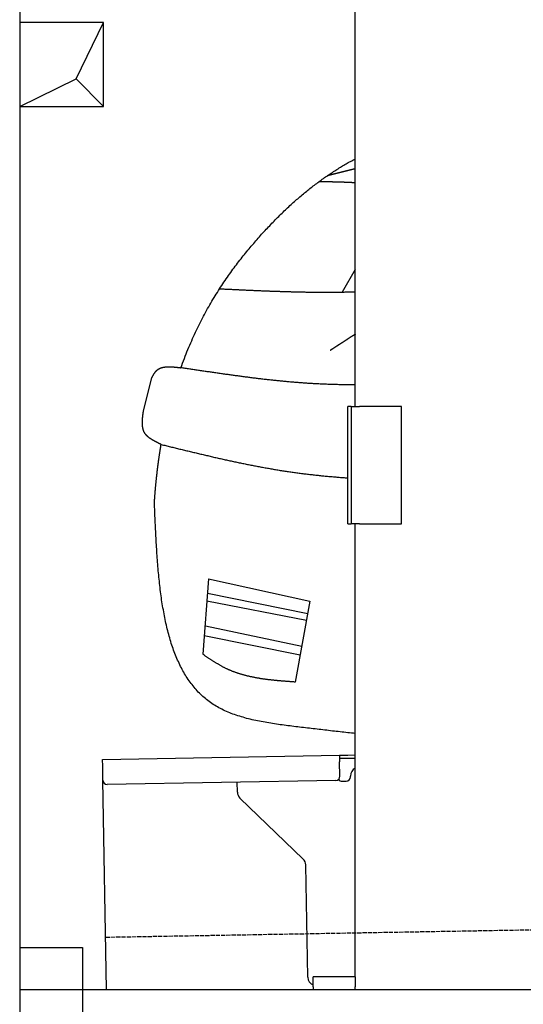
# Model space of a CAD drawing. Extents: x 1073 to 6773, y 6141 to 11616.
# Tile 2 of 50: x 1073 to 1673, y 7995 to 9169. Entities that reach past the tile are written whole.
import ezdxf

# ---------------------------------------------------------------- set-up
doc = ezdxf.new("R2010")
doc.units = 0
doc.linetypes.add('GEN3', pattern=[6.25, 5, -1.25])
doc.layers.get('0').update_dxf_attribs({"linetype": 'CONTINUOUS'})
for name, color, linetype in [('3', 6, 'GEN3'), ('BREAKTHROUGH', 1, 'CONTINUOUS'), ('CAR', 10, 'CONTINUOUS')]:
    doc.layers.add(name, color=color, linetype=linetype)

msp = doc.modelspace()

# ---------------------------------------------------------------- linework, layer by layer
for p, q in [((1072.8, 11115.9), (1072.8, 6315.9)), ((1472.8, 8708), (1472.8, 10183)), ((1467.8, 8708), (1463.8, 8708)), ((1463.8, 8568), (1463.8, 8708)), ((1467.8, 8708), (1477.8, 8708)), ((1467.8, 8708), (1467.8, 8568)), ((1527.8, 8708), (1477.8, 8708)), ((1527.8, 8568), (1527.8, 8708)), ((1463.8, 8568), (1467.8, 8568)), ((1477.8, 8568), (1467.8, 8568)), ((1472.8, 8027.8), (1472.8, 8568)), ((1477.8, 8568), (1527.8, 8568)), ((1171.6, 8287.3), (1454, 8292.2)), ((1454, 8292.2), (1464, 8292.4)), ((1454, 8292.2), (1454.2, 8284.2)), ((1464, 8292.4), (1472.8, 8292.5)), ((1472.8, 8288.5), (1464.1, 8288.4)), ((1171.7, 8279.3), (1171.6, 8287.3)), ((1172, 8262.3), (1171.7, 8279.3)), ((1464.1, 8288.4), (1454.1, 8288.2)), ((1454.5, 8267.2), (1454.2, 8284.2)), ((1467, 8266.4), (1467, 8267.4)), ((1176.4, 8013), (1172, 8262.3)), ((1449.6, 8262.1), (1177.1, 8257.4)), ((1332.3, 8248.2), (1332.1, 8260.1)), ((1457.1, 8261.3), (1462.1, 8261.3)), ((1410.8, 8168.4), (1335.3, 8241.2)), ((1416.1, 8027.5), (1413.8, 8161.3)), ((1072.8, 8063), (1147.8, 8063)), ((1147.8, 8063), (1147.8, 7858)), ((1472.8, 8028), (1422.8, 8028)), ((1422.8, 8016), (1422.8, 8028)), ((1472.8, 8027.8), (1472.8, 8016)), ((1072.8, 8013), (1812.8, 8013)), ((1422.8, 8016), (1422.8, 8013)), ((1472.8, 8013), (1472.8, 8016))]:
    msp.add_line(p, q)
for centre, radius, start, end in [((1449.5, 8267.1), 5, 271, 1), ((1462, 8266.3), 5, 271, 1), ((1477, 8267.6), 10, 114.7874, 181), ((1177, 8262.4), 5, 181, 271), ((1457, 8266.3), 5, 214.2367, 271), ((1342.3, 8248.4), 10, 181, 226), ((1403.8, 8161.2), 10, 1, 46), ((1426.1, 8027.7), 10, 181, 250.2934)]:
    msp.add_arc(centre, radius, start, end)
at = {"layer": '3'}
msp.add_line((1175.3, 8075.3), (6230.4, 8163.5), dxfattribs=at)
at = {"layer": 'BREAKTHROUGH'}
for p, q in [((1140.1, 9098.9), (1172.8, 9165.9)), ((1072.8, 9065.9), (1140.1, 9098.9)), ((1139.9, 9098.7), (1172.8, 9065.9))]:
    msp.add_line(p, q, dxfattribs=at)
msp.add_lwpolyline([(1172.8, 9165.9), (1072.8, 9165.9), (1072.8, 9065.9), (1172.8, 9065.9)], close=True, dxfattribs=at)
at = {"layer": 'CAR'}
for p, q in [((1472.8, 8871.2), (1457, 8844.5)), ((1220.3, 8702.5), (1230.4, 8742.4)), ((1298, 8502.7), (1291.1, 8412.6)), ((1298, 8502.7), (1418.8, 8475.9)), ((1296, 8476.4), (1414.7, 8453.2)), ((1296.7, 8485.3), (1416.1, 8461.2)), ((1418.8, 8475.9), (1401.2, 8379.5)), ((1294.4, 8446.3), (1409.1, 8422.4)), ((1292.8, 8435.1), (1407.2, 8412))]:
    msp.add_line(p, q, dxfattribs=at)
for points in [[(1265, 8754.2, 0), (1266, 8757, 0), (1267, 8759.8, 0), (1268, 8762.6, 0), (1269.1, 8765.3, 0), (1270.1, 8768, 0), (1271.2, 8770.7, 0), (1272.2, 8773.4, 0), (1273.3, 8776, 0), (1274.4, 8778.7, 0), (1275.5, 8781.3, 0), (1276.6, 8783.9, 0), (1277.8, 8786.4, 0), (1278.9, 8789, 0), (1280, 8791.5, 0), (1281.2, 8794, 0), (1282.3, 8796.5, 0), (1283.5, 8798.9, 0), (1284.7, 8801.4, 0), (1285.9, 8803.8, 0), (1287, 8806.2, 0), (1288.2, 8808.6, 0), (1289.5, 8811, 0), (1290.7, 8813.3, 0), (1291.9, 8815.6, 0), (1293.1, 8817.9, 0), (1294.4, 8820.2, 0), (1295.6, 8822.5, 0), (1296.8, 8824.7, 0), (1298.1, 8827, 0), (1299.4, 8829.2, 0), (1300.6, 8831.4, 0), (1301.9, 8833.5, 0), (1303.2, 8835.7, 0), (1304.5, 8837.8, 0), (1305.8, 8840, 0), (1307.1, 8842.1, 0), (1308.4, 8844.1, 0), (1309.7, 8846.2, 0), (1311, 8848.3, 0), (1312.3, 8850.3, 0), (1313.6, 8852.3, 0), (1315, 8854.3, 0), (1316.3, 8856.3, 0), (1317.6, 8858.3, 0), (1319, 8860.2, 0), (1320.3, 8862.2, 0), (1321.6, 8864.1, 0), (1323, 8866, 0), (1324.3, 8867.9, 0), (1325.7, 8869.7, 0), (1327, 8871.6, 0), (1328.4, 8873.4, 0), (1329.8, 8875.3, 0), (1331.1, 8877.1, 0), (1332.5, 8878.9, 0), (1333.8, 8880.7, 0), (1335.2, 8882.4, 0), (1336.6, 8884.2, 0), (1337.9, 8885.9, 0), (1339.3, 8887.6, 0), (1340.7, 8889.3, 0), (1342.1, 8891, 0), (1343.4, 8892.7, 0), (1344.8, 8894.4, 0), (1346.2, 8896, 0), (1347.5, 8897.7, 0), (1348.9, 8899.3, 0), (1350.3, 8900.9, 0), (1351.7, 8902.5, 0), (1353, 8904.1, 0), (1354.4, 8905.7, 0), (1355.8, 8907.2, 0), (1357.2, 8908.8, 0), (1358.5, 8910.3, 0), (1359.9, 8911.9, 0), (1361.2, 8913.4, 0), (1362.6, 8914.9, 0), (1364, 8916.4, 0), (1365.3, 8917.9, 0), (1366.7, 8919.3, 0), (1368, 8920.8, 0), (1369.4, 8922.2, 0), (1370.8, 8923.6, 0), (1372.1, 8925.1, 0), (1373.5, 8926.5, 0), (1374.8, 8927.9, 0), (1376.2, 8929.2, 0), (1377.5, 8930.6, 0), (1378.8, 8932, 0), (1380.2, 8933.3, 0), (1381.5, 8934.7, 0), (1382.9, 8936, 0), (1384.2, 8937.3, 0), (1385.5, 8938.6, 0), (1386.9, 8939.9, 0), (1388.2, 8941.2, 0), (1389.6, 8942.5, 0), (1390.9, 8943.8, 0), (1392.2, 8945, 0), (1393.6, 8946.2, 0), (1394.9, 8947.5, 0), (1396.2, 8948.7, 0), (1397.6, 8949.9, 0), (1398.9, 8951.1, 0), (1400.2, 8952.3, 0), (1401.6, 8953.5, 0), (1402.9, 8954.7, 0), (1404.2, 8955.8, 0), (1405.5, 8957, 0), (1406.9, 8958.1, 0), (1408.2, 8959.2, 0), (1409.5, 8960.4, 0), (1410.9, 8961.5, 0), (1412.2, 8962.6, 0), (1413.5, 8963.7, 0), (1414.9, 8964.8, 0), (1416.2, 8965.8, 0), (1417.5, 8966.9, 0), (1418.8, 8968, 0), (1420.2, 8969, 0), (1421.5, 8970, 0), (1422.8, 8971.1, 0), (1424.2, 8972.1, 0), (1425.5, 8973.1, 0), (1426.8, 8974.1, 0), (1428.2, 8975.1, 0), (1429.5, 8976.1, 0), (1430.8, 8977.1, 0), (1432.2, 8978, 0), (1433.5, 8979, 0), (1434.8, 8979.9, 0), (1436.2, 8980.9, 0), (1437.5, 8981.8, 0), (1438.9, 8982.7, 0), (1440.2, 8983.6, 0), (1441.5, 8984.6, 0), (1442.9, 8985.5, 0), (1444.2, 8986.4, 0), (1445.6, 8987.2, 0), (1446.9, 8988.1, 0), (1448.3, 8989, 0), (1449.6, 8989.8, 0), (1451, 8990.7, 0), (1452.3, 8991.5, 0), (1453.7, 8992.4, 0), (1455, 8993.2, 0), (1456.4, 8994, 0), (1457.7, 8994.8, 0), (1459.1, 8995.6, 0), (1460.5, 8996.4, 0), (1461.8, 8997.2, 0), (1463.2, 8998, 0), (1464.5, 8998.8, 0), (1465.9, 8999.6, 0), (1467.3, 9000.3, 0), (1468.7, 9001.1, 0), (1470, 9001.9, 0), (1471.4, 9002.6, 0), (1472.8, 9003.3, 0)], [(1472.8, 8991.5, 0), (1472.5, 8991.5, 0), (1472.2, 8991.4, 0), (1472, 8991.4, 0), (1471.7, 8991.3, 0), (1471.5, 8991.2, 0), (1471.2, 8991.1, 0), (1470.9, 8991.1, 0), (1470.7, 8991, 0), (1470.4, 8991, 0), (1470.1, 8990.9, 0), (1469.9, 8990.8, 0), (1469.6, 8990.8, 0), (1469.4, 8990.7, 0), (1469.1, 8990.6, 0), (1468.8, 8990.5, 0), (1468.6, 8990.5, 0), (1468.3, 8990.4, 0), (1468, 8990.4, 0), (1467.8, 8990.3, 0), (1467.5, 8990.2, 0), (1467.2, 8990.1, 0), (1467, 8990.1, 0), (1466.7, 8990, 0), (1466.5, 8990, 0), (1466.2, 8989.9, 0), (1465.9, 8989.8, 0), (1465.7, 8989.8, 0), (1465.4, 8989.7, 0), (1465.2, 8989.6, 0), (1464.9, 8989.5, 0), (1464.6, 8989.5, 0), (1464.4, 8989.4, 0), (1464.1, 8989.4, 0), (1463.8, 8989.3, 0), (1463.6, 8989.2, 0), (1463.3, 8989.1, 0), (1463, 8989.1, 0), (1462.8, 8989, 0), (1462.5, 8989, 0), (1462.2, 8988.9, 0), (1462, 8988.8, 0), (1461.7, 8988.8, 0), (1461.5, 8988.7, 0), (1461.2, 8988.6, 0), (1460.9, 8988.5, 0), (1460.7, 8988.5, 0), (1460.4, 8988.4, 0), (1460.2, 8988.4, 0), (1459.9, 8988.3, 0), (1459.6, 8988.2, 0), (1459.4, 8988.1, 0), (1459.1, 8988.1, 0), (1458.8, 8988, 0), (1458.6, 8988, 0), (1458.3, 8987.9, 0), (1458, 8987.8, 0), (1457.8, 8987.8, 0), (1457.5, 8987.7, 0), (1457.3, 8987.6, 0), (1457, 8987.5, 0), (1456.7, 8987.5, 0), (1456.5, 8987.4, 0), (1456.2, 8987.4, 0), (1455.9, 8987.3, 0), (1455.7, 8987.2, 0), (1455.4, 8987.1, 0), (1455.2, 8987.1, 0), (1454.9, 8987, 0), (1454.6, 8987, 0), (1454.4, 8986.9, 0), (1454.1, 8986.8, 0), (1453.8, 8986.8, 0), (1453.6, 8986.7, 0), (1453.3, 8986.6, 0), (1453, 8986.5, 0), (1452.8, 8986.5, 0), (1452.5, 8986.4, 0), (1452.3, 8986.4, 0), (1452, 8986.3, 0), (1451.7, 8986.2, 0), (1451.5, 8986.1, 0), (1451.2, 8986.1, 0), (1450.9, 8986, 0), (1450.7, 8986, 0), (1450.4, 8985.9, 0), (1450.2, 8985.8, 0), (1449.9, 8985.8, 0), (1449.6, 8985.7, 0), (1449.4, 8985.6, 0), (1449.1, 8985.5, 0), (1448.8, 8985.5, 0), (1448.6, 8985.4, 0), (1448.3, 8985.4, 0), (1448, 8985.3, 0), (1447.8, 8985.2, 0), (1447.5, 8985.1, 0), (1447.3, 8985.1, 0), (1447, 8985, 0), (1446.7, 8985, 0), (1446.5, 8984.9, 0), (1446.2, 8984.8, 0), (1445.9, 8984.8, 0), (1445.7, 8984.7, 0), (1445.4, 8984.6, 0), (1445.2, 8984.5, 0), (1444.9, 8984.5, 0), (1444.6, 8984.4, 0), (1444.4, 8984.4, 0), (1444.1, 8984.3, 0), (1443.8, 8984.2, 0), (1443.6, 8984.1, 0), (1443.3, 8984.1, 0), (1443, 8984, 0), (1442.8, 8983.9, 0), (1442.5, 8983.9, 0), (1442.3, 8983.8, 0), (1442, 8983.7, 0), (1441.7, 8983.7, 0), (1441.5, 8983.6, 0), (1441.2, 8983.5, 0), (1441, 8983.5, 0), (1440.7, 8983.4, 0), (1440.4, 8983.3, 0), (1440.2, 8983.3, 0), (1439.9, 8983.2, 0), (1439.6, 8983.1, 0), (1439.4, 8983.1, 0)], [(1472.8, 8974.7, 0), (1472.4, 8974.8, 0), (1472.1, 8974.8, 0), (1471.8, 8974.8, 0), (1471.4, 8974.8, 0), (1471.1, 8974.8, 0), (1470.7, 8974.9, 0), (1470.4, 8974.9, 0), (1470.1, 8974.9, 0), (1469.7, 8974.9, 0), (1469.4, 8974.9, 0), (1469, 8974.9, 0), (1468.7, 8975, 0), (1468.4, 8975, 0), (1468, 8975, 0), (1467.7, 8975, 0), (1467.3, 8975, 0), (1467, 8975, 0), (1466.7, 8975, 0), (1466.3, 8975.1, 0), (1466, 8975.1, 0), (1465.6, 8975.1, 0), (1465.3, 8975.1, 0), (1465, 8975.1, 0), (1464.6, 8975.1, 0), (1464.3, 8975.2, 0), (1463.9, 8975.2, 0), (1463.6, 8975.2, 0), (1463.3, 8975.2, 0), (1462.9, 8975.2, 0), (1462.6, 8975.2, 0), (1462.2, 8975.2, 0), (1461.9, 8975.3, 0), (1461.6, 8975.3, 0), (1461.2, 8975.3, 0), (1460.9, 8975.3, 0), (1460.5, 8975.3, 0), (1460.2, 8975.3, 0), (1459.9, 8975.3, 0), (1459.5, 8975.4, 0), (1459.2, 8975.4, 0), (1458.8, 8975.4, 0), (1458.5, 8975.4, 0), (1458.2, 8975.4, 0), (1457.8, 8975.4, 0), (1457.5, 8975.4, 0), (1457.1, 8975.4, 0), (1456.8, 8975.4, 0), (1456.5, 8975.5, 0), (1456.1, 8975.5, 0), (1455.8, 8975.5, 0), (1455.4, 8975.5, 0), (1455.1, 8975.5, 0), (1454.8, 8975.5, 0), (1454.4, 8975.5, 0), (1454.1, 8975.5, 0), (1453.7, 8975.5, 0), (1453.4, 8975.5, 0), (1453, 8975.6, 0), (1452.7, 8975.6, 0), (1452.4, 8975.6, 0), (1452, 8975.6, 0), (1451.7, 8975.6, 0), (1451.3, 8975.6, 0), (1451, 8975.6, 0), (1450.7, 8975.6, 0), (1450.3, 8975.6, 0), (1450, 8975.6, 0), (1449.6, 8975.6, 0), (1449.3, 8975.7, 0), (1449, 8975.7, 0), (1448.6, 8975.7, 0), (1448.3, 8975.7, 0), (1447.9, 8975.7, 0), (1447.6, 8975.7, 0), (1447.2, 8975.7, 0), (1446.9, 8975.7, 0), (1446.6, 8975.7, 0), (1446.2, 8975.7, 0), (1445.9, 8975.7, 0), (1445.5, 8975.8, 0), (1445.2, 8975.8, 0), (1444.8, 8975.8, 0), (1444.5, 8975.8, 0), (1444.2, 8975.8, 0), (1443.8, 8975.8, 0), (1443.5, 8975.8, 0), (1443.1, 8975.8, 0), (1442.8, 8975.8, 0), (1442.5, 8975.8, 0), (1442.1, 8975.8, 0), (1441.8, 8975.8, 0), (1441.4, 8975.8, 0), (1441.1, 8975.8, 0), (1440.8, 8975.9, 0), (1440.4, 8975.9, 0), (1440.1, 8975.9, 0), (1439.7, 8975.9, 0), (1439.4, 8975.9, 0), (1439, 8975.9, 0), (1438.7, 8975.9, 0), (1438.4, 8975.9, 0), (1438, 8975.9, 0), (1437.7, 8975.9, 0), (1437.3, 8975.9, 0), (1437, 8975.9, 0), (1436.7, 8975.9, 0), (1436.3, 8975.9, 0), (1436, 8975.9, 0), (1435.6, 8976, 0), (1435.3, 8976, 0), (1434.9, 8976, 0), (1434.6, 8976, 0), (1434.2, 8976, 0), (1433.9, 8976, 0), (1433.6, 8976, 0), (1433.2, 8976, 0), (1432.9, 8976, 0), (1432.5, 8976, 0), (1432.2, 8976, 0), (1431.9, 8976, 0), (1431.5, 8976, 0), (1431.2, 8976, 0), (1430.8, 8976, 0), (1430.5, 8976, 0), (1430.2, 8976, 0), (1429.8, 8976, 0), (1429.5, 8976, 0)], [(1311.1, 8848.5, 0), (1312.1, 8848.4, 0), (1313.1, 8848.4, 0), (1314.2, 8848.3, 0), (1315.2, 8848.2, 0), (1316.2, 8848.2, 0), (1317.2, 8848.1, 0), (1318.2, 8848.1, 0), (1319.2, 8848, 0), (1320.3, 8848, 0), (1321.3, 8848, 0), (1322.3, 8847.9, 0), (1323.3, 8847.9, 0), (1324.3, 8847.8, 0), (1325.3, 8847.8, 0), (1326.4, 8847.7, 0), (1327.4, 8847.7, 0), (1328.4, 8847.6, 0), (1329.4, 8847.6, 0), (1330.4, 8847.5, 0), (1331.5, 8847.5, 0), (1332.5, 8847.4, 0), (1333.5, 8847.4, 0), (1334.5, 8847.3, 0), (1335.5, 8847.3, 0), (1336.5, 8847.2, 0), (1337.5, 8847.2, 0), (1338.6, 8847.1, 0), (1339.6, 8847.1, 0), (1340.6, 8847, 0), (1341.6, 8847, 0), (1342.6, 8846.9, 0), (1343.7, 8846.9, 0), (1344.7, 8846.9, 0), (1345.7, 8846.8, 0), (1346.7, 8846.8, 0), (1347.7, 8846.7, 0), (1348.7, 8846.7, 0), (1349.8, 8846.6, 0), (1350.8, 8846.6, 0), (1351.8, 8846.5, 0), (1352.8, 8846.5, 0), (1353.8, 8846.5, 0), (1354.8, 8846.4, 0), (1355.8, 8846.4, 0), (1356.9, 8846.3, 0), (1357.9, 8846.3, 0), (1358.9, 8846.2, 0), (1359.9, 8846.2, 0), (1360.9, 8846.1, 0), (1362, 8846.1, 0), (1363, 8846.1, 0), (1364, 8846, 0), (1365, 8846, 0), (1366, 8845.9, 0), (1367, 8845.9, 0), (1368, 8845.9, 0), (1369.1, 8845.8, 0), (1370.1, 8845.8, 0), (1371.1, 8845.7, 0), (1372.1, 8845.7, 0), (1373.1, 8845.7, 0), (1374.2, 8845.6, 0), (1375.2, 8845.6, 0), (1376.2, 8845.6, 0), (1377.2, 8845.5, 0), (1378.2, 8845.5, 0), (1379.2, 8845.5, 0), (1380.3, 8845.4, 0), (1381.3, 8845.4, 0), (1382.3, 8845.4, 0), (1383.3, 8845.3, 0), (1384.3, 8845.3, 0), (1385.3, 8845.2, 0), (1386.4, 8845.2, 0), (1387.4, 8845.2, 0), (1388.4, 8845.1, 0), (1389.4, 8845.1, 0), (1390.4, 8845.1, 0), (1391.4, 8845.1, 0), (1392.5, 8845, 0), (1393.5, 8845, 0), (1394.5, 8845, 0), (1395.5, 8845, 0), (1396.5, 8844.9, 0), (1397.5, 8844.9, 0), (1398.6, 8844.9, 0), (1399.6, 8844.8, 0), (1400.6, 8844.8, 0), (1401.6, 8844.8, 0), (1402.6, 8844.8, 0), (1403.6, 8844.8, 0), (1404.7, 8844.7, 0), (1405.7, 8844.7, 0), (1406.7, 8844.7, 0), (1407.7, 8844.7, 0), (1408.7, 8844.6, 0), (1409.7, 8844.6, 0), (1410.8, 8844.6, 0), (1411.8, 8844.6, 0), (1412.8, 8844.6, 0), (1413.8, 8844.5, 0), (1414.8, 8844.5, 0), (1415.8, 8844.5, 0), (1416.9, 8844.5, 0), (1417.9, 8844.5, 0), (1418.9, 8844.5, 0), (1419.9, 8844.5, 0), (1420.9, 8844.5, 0), (1421.9, 8844.4, 0), (1423, 8844.4, 0), (1424, 8844.4, 0), (1425, 8844.4, 0), (1426, 8844.4, 0), (1427, 8844.4, 0), (1428, 8844.4, 0), (1429.1, 8844.4, 0), (1430.1, 8844.4, 0), (1431.1, 8844.4, 0), (1432.1, 8844.4, 0), (1433.1, 8844.4, 0), (1434.1, 8844.4, 0), (1435.2, 8844.4, 0), (1436.2, 8844.4, 0), (1437.2, 8844.4, 0), (1438.2, 8844.4, 0), (1439.2, 8844.4, 0), (1440.2, 8844.4, 0), (1441.3, 8844.4, 0), (1442.3, 8844.4, 0), (1443.3, 8844.4, 0), (1444.3, 8844.4, 0), (1445.3, 8844.4, 0), (1446.3, 8844.4, 0), (1447.4, 8844.4, 0), (1448.4, 8844.4, 0), (1449.4, 8844.4, 0), (1450.4, 8844.4, 0), (1451.4, 8844.4, 0), (1452.4, 8844.4, 0), (1453.5, 8844.5, 0), (1454.5, 8844.5, 0), (1455.5, 8844.5, 0), (1456.5, 8844.5, 0), (1457.5, 8844.5, 0), (1458.5, 8844.5, 0), (1459.6, 8844.5, 0), (1460.6, 8844.6, 0), (1461.6, 8844.6, 0), (1462.6, 8844.6, 0), (1463.6, 8844.6, 0), (1464.6, 8844.6, 0), (1465.7, 8844.7, 0), (1466.7, 8844.7, 0), (1467.7, 8844.7, 0), (1468.7, 8844.8, 0), (1469.7, 8844.8, 0), (1470.7, 8844.8, 0), (1471.8, 8844.8, 0), (1472.8, 8844.9, 0)], [(1472.8, 8794.2, 0), (1472.5, 8794, 0), (1472.3, 8793.9, 0), (1472.1, 8793.8, 0), (1471.8, 8793.6, 0), (1471.6, 8793.5, 0), (1471.4, 8793.3, 0), (1471.1, 8793.1, 0), (1470.9, 8793, 0), (1470.7, 8792.8, 0), (1470.4, 8792.7, 0), (1470.2, 8792.5, 0), (1469.9, 8792.4, 0), (1469.7, 8792.2, 0), (1469.5, 8792.1, 0), (1469.2, 8791.9, 0), (1469, 8791.8, 0), (1468.8, 8791.6, 0), (1468.5, 8791.5, 0), (1468.3, 8791.3, 0), (1468.1, 8791.2, 0), (1467.8, 8791, 0), (1467.6, 8790.9, 0), (1467.3, 8790.7, 0), (1467.1, 8790.5, 0), (1466.9, 8790.4, 0), (1466.6, 8790.2, 0), (1466.4, 8790.1, 0), (1466.2, 8789.9, 0), (1465.9, 8789.8, 0), (1465.7, 8789.6, 0), (1465.5, 8789.5, 0), (1465.2, 8789.3, 0), (1465, 8789.2, 0), (1464.8, 8789, 0), (1464.5, 8788.9, 0), (1464.3, 8788.7, 0), (1464, 8788.6, 0), (1463.8, 8788.4, 0), (1463.6, 8788.3, 0), (1463.3, 8788.1, 0), (1463.1, 8788, 0), (1462.9, 8787.8, 0), (1462.6, 8787.6, 0), (1462.4, 8787.5, 0), (1462.2, 8787.3, 0), (1461.9, 8787.2, 0), (1461.7, 8787, 0), (1461.5, 8786.9, 0), (1461.2, 8786.7, 0), (1461, 8786.6, 0), (1460.8, 8786.4, 0), (1460.5, 8786.3, 0), (1460.3, 8786.1, 0), (1460, 8786, 0), (1459.8, 8785.8, 0), (1459.6, 8785.7, 0), (1459.3, 8785.5, 0), (1459.1, 8785.4, 0), (1458.9, 8785.2, 0), (1458.6, 8785, 0), (1458.4, 8784.9, 0), (1458.2, 8784.7, 0), (1457.9, 8784.6, 0), (1457.7, 8784.4, 0), (1457.5, 8784.3, 0), (1457.2, 8784.1, 0), (1457, 8784, 0), (1456.7, 8783.8, 0), (1456.5, 8783.7, 0), (1456.3, 8783.5, 0), (1456, 8783.4, 0), (1455.8, 8783.2, 0), (1455.6, 8783.1, 0), (1455.3, 8782.9, 0), (1455.1, 8782.8, 0), (1454.9, 8782.6, 0), (1454.6, 8782.5, 0), (1454.4, 8782.3, 0), (1454.2, 8782.1, 0), (1453.9, 8782, 0), (1453.7, 8781.8, 0), (1453.5, 8781.7, 0), (1453.2, 8781.5, 0), (1453, 8781.4, 0), (1452.7, 8781.2, 0), (1452.5, 8781.1, 0), (1452.3, 8780.9, 0), (1452, 8780.8, 0), (1451.8, 8780.6, 0), (1451.6, 8780.5, 0), (1451.3, 8780.3, 0), (1451.1, 8780.1, 0), (1450.8, 8780, 0), (1450.6, 8779.8, 0), (1450.4, 8779.7, 0), (1450.2, 8779.5, 0), (1449.9, 8779.4, 0), (1449.7, 8779.2, 0), (1449.4, 8779.1, 0), (1449.2, 8778.9, 0), (1449, 8778.8, 0), (1448.7, 8778.6, 0), (1448.5, 8778.5, 0), (1448.3, 8778.3, 0), (1448, 8778.2, 0), (1447.8, 8778, 0), (1447.6, 8777.9, 0), (1447.3, 8777.7, 0), (1447.1, 8777.5, 0), (1446.8, 8777.4, 0), (1446.6, 8777.2, 0), (1446.4, 8777.1, 0), (1446.1, 8776.9, 0), (1445.9, 8776.8, 0), (1445.7, 8776.6, 0), (1445.4, 8776.5, 0), (1445.2, 8776.3, 0), (1445, 8776.2, 0), (1444.7, 8776, 0), (1444.5, 8775.9, 0), (1444.3, 8775.7, 0), (1444, 8775.5, 0), (1443.8, 8775.4, 0), (1443.5, 8775.2, 0), (1443.3, 8775.1, 0), (1443.1, 8774.9, 0), (1442.8, 8774.8, 0)], [(1230.4, 8742.4, 0), (1230.5, 8742.6, 0), (1230.6, 8742.9, 0), (1230.8, 8743.1, 0), (1230.9, 8743.3, 0), (1231, 8743.5, 0), (1231.1, 8743.8, 0), (1231.2, 8744, 0), (1231.3, 8744.2, 0), (1231.5, 8744.5, 0), (1231.6, 8744.7, 0), (1231.7, 8744.9, 0), (1231.8, 8745.1, 0), (1232, 8745.4, 0), (1232.1, 8745.6, 0), (1232.2, 8745.8, 0), (1232.3, 8746, 0), (1232.5, 8746.2, 0), (1232.6, 8746.5, 0), (1232.7, 8746.7, 0), (1232.8, 8746.9, 0), (1233, 8747.1, 0), (1233.1, 8747.3, 0), (1233.2, 8747.5, 0), (1233.4, 8747.7, 0), (1233.5, 8747.9, 0), (1233.7, 8748.1, 0), (1233.8, 8748.3, 0), (1233.9, 8748.5, 0), (1234.1, 8748.7, 0), (1234.2, 8748.9, 0), (1234.4, 8749.1, 0), (1234.5, 8749.3, 0), (1234.7, 8749.5, 0), (1234.8, 8749.6, 0), (1235, 8749.8, 0), (1235.1, 8750, 0), (1235.3, 8750.2, 0), (1235.4, 8750.4, 0), (1235.6, 8750.5, 0), (1235.7, 8750.7, 0), (1235.9, 8750.8, 0), (1236.1, 8751, 0), (1236.2, 8751.1, 0), (1236.4, 8751.3, 0), (1236.6, 8751.5, 0), (1236.8, 8751.6, 0), (1236.9, 8751.7, 0), (1237.1, 8751.9, 0), (1237.3, 8752, 0), (1237.5, 8752.1, 0), (1237.7, 8752.3, 0), (1237.8, 8752.4, 0), (1238, 8752.5, 0), (1238.2, 8752.6, 0), (1238.4, 8752.8, 0), (1238.6, 8752.9, 0), (1238.8, 8753, 0), (1239, 8753.1, 0), (1239.2, 8753.2, 0), (1239.4, 8753.3, 0), (1239.6, 8753.4, 0), (1239.8, 8753.5, 0), (1240, 8753.6, 0), (1240.2, 8753.7, 0), (1240.4, 8753.8, 0), (1240.6, 8753.8, 0), (1240.8, 8753.9, 0), (1241, 8754, 0), (1241.3, 8754.1, 0), (1241.5, 8754.2, 0), (1241.7, 8754.2, 0), (1241.9, 8754.3, 0), (1242.1, 8754.4, 0), (1242.3, 8754.4, 0), (1242.6, 8754.5, 0), (1242.8, 8754.6, 0), (1243, 8754.6, 0), (1243.3, 8754.7, 0), (1243.5, 8754.7, 0), (1243.7, 8754.8, 0), (1244, 8754.8, 0), (1244.2, 8754.9, 0), (1244.4, 8754.9, 0), (1244.7, 8755, 0), (1244.9, 8755, 0), (1245.1, 8755, 0), (1245.4, 8755.1, 0), (1245.6, 8755.1, 0), (1245.9, 8755.2, 0), (1246.1, 8755.2, 0), (1246.4, 8755.2, 0), (1246.6, 8755.2, 0), (1246.8, 8755.3, 0), (1247.1, 8755.3, 0), (1247.3, 8755.3, 0), (1247.6, 8755.3, 0), (1247.8, 8755.4, 0), (1248.1, 8755.4, 0), (1248.4, 8755.4, 0), (1248.6, 8755.4, 0), (1248.9, 8755.4, 0), (1249.1, 8755.4, 0), (1249.4, 8755.4, 0), (1249.7, 8755.4, 0), (1249.9, 8755.5, 0), (1250.2, 8755.5, 0), (1250.4, 8755.5, 0), (1250.7, 8755.5, 0), (1251, 8755.5, 0), (1251.2, 8755.5, 0), (1251.5, 8755.5, 0), (1251.8, 8755.5, 0), (1252, 8755.4, 0), (1252.3, 8755.4, 0), (1252.6, 8755.4, 0), (1252.8, 8755.4, 0), (1253.1, 8755.4, 0), (1253.4, 8755.4, 0), (1253.7, 8755.4, 0), (1253.9, 8755.4, 0), (1254.2, 8755.4, 0), (1254.5, 8755.3, 0), (1254.8, 8755.3, 0), (1255, 8755.3, 0), (1255.3, 8755.3, 0), (1255.6, 8755.3, 0), (1255.9, 8755.2, 0), (1256.1, 8755.2, 0), (1256.4, 8755.2, 0), (1256.7, 8755.2, 0), (1257, 8755.1, 0), (1257.3, 8755.1, 0), (1257.5, 8755.1, 0), (1257.8, 8755.1, 0), (1258.1, 8755, 0), (1258.4, 8755, 0), (1258.7, 8755, 0), (1259, 8755, 0), (1259.2, 8754.9, 0), (1259.5, 8754.9, 0), (1259.8, 8754.9, 0), (1260.1, 8754.8, 0), (1260.4, 8754.8, 0), (1260.7, 8754.8, 0), (1261, 8754.7, 0), (1261.2, 8754.7, 0), (1261.5, 8754.7, 0), (1261.8, 8754.6, 0), (1262.1, 8754.6, 0), (1262.4, 8754.6, 0), (1262.7, 8754.5, 0), (1263, 8754.5, 0), (1263.2, 8754.5, 0), (1263.5, 8754.4, 0), (1263.8, 8754.4, 0), (1264.1, 8754.4, 0), (1264.4, 8754.3, 0), (1264.7, 8754.3, 0), (1265, 8754.2, 0)], [(1472.8, 8733.9, 0), (1471.5, 8733.9, 0), (1470.2, 8733.9, 0), (1468.8, 8733.9, 0), (1467.5, 8733.9, 0), (1466.2, 8733.9, 0), (1464.9, 8733.9, 0), (1463.6, 8733.9, 0), (1462.3, 8733.9, 0), (1461, 8733.9, 0), (1459.7, 8734, 0), (1458.3, 8734, 0), (1457, 8734, 0), (1455.7, 8734, 0), (1454.4, 8734, 0), (1453.1, 8734, 0), (1451.8, 8734.1, 0), (1450.5, 8734.1, 0), (1449.2, 8734.1, 0), (1447.9, 8734.2, 0), (1446.6, 8734.2, 0), (1445.2, 8734.2, 0), (1443.9, 8734.3, 0), (1442.6, 8734.3, 0), (1441.3, 8734.4, 0), (1440, 8734.4, 0), (1438.7, 8734.5, 0), (1437.4, 8734.5, 0), (1436.1, 8734.6, 0), (1434.8, 8734.6, 0), (1433.5, 8734.7, 0), (1432.2, 8734.8, 0), (1430.8, 8734.8, 0), (1429.5, 8734.9, 0), (1428.2, 8734.9, 0), (1426.9, 8735, 0), (1425.6, 8735.1, 0), (1424.3, 8735.2, 0), (1423, 8735.2, 0), (1421.7, 8735.3, 0), (1420.4, 8735.4, 0), (1419.1, 8735.5, 0), (1417.8, 8735.5, 0), (1416.4, 8735.6, 0), (1415.1, 8735.7, 0), (1413.8, 8735.8, 0), (1412.5, 8735.9, 0), (1411.2, 8736, 0), (1409.9, 8736.1, 0), (1408.6, 8736.2, 0), (1407.3, 8736.3, 0), (1406, 8736.4, 0), (1404.7, 8736.5, 0), (1403.4, 8736.6, 0), (1402, 8736.7, 0), (1400.8, 8736.8, 0), (1399.4, 8736.9, 0), (1398.1, 8737, 0), (1396.8, 8737.1, 0), (1395.5, 8737.2, 0), (1394.2, 8737.4, 0), (1392.9, 8737.5, 0), (1391.6, 8737.6, 0), (1390.3, 8737.7, 0), (1389, 8737.8, 0), (1387.7, 8738, 0), (1386.4, 8738.1, 0), (1385.1, 8738.2, 0), (1383.8, 8738.3, 0), (1382.4, 8738.5, 0), (1381.1, 8738.6, 0), (1379.8, 8738.7, 0), (1378.5, 8738.9, 0), (1377.2, 8739, 0), (1375.9, 8739.1, 0), (1374.6, 8739.3, 0), (1373.3, 8739.4, 0), (1372, 8739.6, 0), (1370.7, 8739.7, 0), (1369.4, 8739.9, 0), (1368.1, 8740, 0), (1366.8, 8740.1, 0), (1365.5, 8740.3, 0), (1364.2, 8740.4, 0), (1362.8, 8740.6, 0), (1361.5, 8740.7, 0), (1360.2, 8740.9, 0), (1358.9, 8741, 0), (1357.6, 8741.2, 0), (1356.3, 8741.4, 0), (1355, 8741.5, 0), (1353.7, 8741.7, 0), (1352.4, 8741.8, 0), (1351.1, 8742, 0), (1349.8, 8742.2, 0), (1348.5, 8742.3, 0), (1347.2, 8742.5, 0), (1345.9, 8742.6, 0), (1344.6, 8742.8, 0), (1343.3, 8743, 0), (1342, 8743.1, 0), (1340.6, 8743.3, 0), (1339.3, 8743.5, 0), (1338, 8743.7, 0), (1336.7, 8743.8, 0), (1335.4, 8744, 0), (1334.1, 8744.2, 0), (1332.8, 8744.4, 0), (1331.5, 8744.5, 0), (1330.2, 8744.7, 0), (1328.9, 8744.9, 0), (1327.6, 8745.1, 0), (1326.3, 8745.2, 0), (1325, 8745.4, 0), (1323.7, 8745.6, 0), (1322.4, 8745.8, 0), (1321.1, 8746, 0), (1319.8, 8746.1, 0), (1318.5, 8746.3, 0), (1317.2, 8746.5, 0), (1315.8, 8746.7, 0), (1314.5, 8746.9, 0), (1313.2, 8747.1, 0), (1311.9, 8747.3, 0), (1310.6, 8747.5, 0), (1309.3, 8747.6, 0), (1308, 8747.8, 0), (1306.7, 8748, 0), (1305.4, 8748.2, 0), (1304.1, 8748.4, 0), (1302.8, 8748.6, 0), (1301.5, 8748.8, 0), (1300.2, 8749, 0), (1298.9, 8749.2, 0), (1297.6, 8749.4, 0), (1296.3, 8749.5, 0), (1295, 8749.7, 0), (1293.7, 8749.9, 0), (1292.4, 8750.1, 0), (1291, 8750.3, 0), (1289.8, 8750.5, 0), (1288.4, 8750.7, 0), (1287.1, 8750.9, 0), (1285.8, 8751.1, 0), (1284.5, 8751.3, 0), (1283.2, 8751.5, 0), (1281.9, 8751.7, 0), (1280.6, 8751.9, 0), (1279.3, 8752.1, 0), (1278, 8752.3, 0), (1276.7, 8752.5, 0), (1275.4, 8752.7, 0), (1274.1, 8752.9, 0), (1272.8, 8753.1, 0), (1271.5, 8753.3, 0), (1270.2, 8753.5, 0), (1268.9, 8753.7, 0), (1267.6, 8753.9, 0), (1266.3, 8754, 0), (1265, 8754.2, 0)], [(1241.4, 8662.8, 0), (1241.1, 8663, 0), (1240.8, 8663.1, 0), (1240.5, 8663.2, 0), (1240.1, 8663.4, 0), (1239.8, 8663.5, 0), (1239.5, 8663.7, 0), (1239.2, 8663.9, 0), (1238.9, 8664, 0), (1238.6, 8664.1, 0), (1238.2, 8664.3, 0), (1237.9, 8664.5, 0), (1237.6, 8664.6, 0), (1237.3, 8664.8, 0), (1237, 8664.9, 0), (1236.7, 8665.1, 0), (1236.4, 8665.2, 0), (1236.1, 8665.4, 0), (1235.8, 8665.5, 0), (1235.5, 8665.7, 0), (1235.2, 8665.8, 0), (1234.9, 8666, 0), (1234.5, 8666.1, 0), (1234.2, 8666.3, 0), (1234, 8666.5, 0), (1233.7, 8666.6, 0), (1233.4, 8666.8, 0), (1233.1, 8666.9, 0), (1232.8, 8667.1, 0), (1232.5, 8667.3, 0), (1232.2, 8667.4, 0), (1231.9, 8667.6, 0), (1231.6, 8667.8, 0), (1231.3, 8667.9, 0), (1231, 8668.1, 0), (1230.8, 8668.3, 0), (1230.5, 8668.4, 0), (1230.2, 8668.6, 0), (1229.9, 8668.8, 0), (1229.7, 8669, 0), (1229.4, 8669.1, 0), (1229.1, 8669.3, 0), (1228.9, 8669.5, 0), (1228.6, 8669.7, 0), (1228.3, 8669.8, 0), (1228.1, 8670, 0), (1227.8, 8670.2, 0), (1227.6, 8670.4, 0), (1227.3, 8670.6, 0), (1227.1, 8670.8, 0), (1226.8, 8671, 0), (1226.6, 8671.1, 0), (1226.3, 8671.3, 0), (1226.1, 8671.5, 0), (1225.9, 8671.7, 0), (1225.7, 8671.9, 0), (1225.4, 8672.1, 0), (1225.2, 8672.3, 0), (1225, 8672.5, 0), (1224.8, 8672.7, 0), (1224.6, 8672.9, 0), (1224.4, 8673.1, 0), (1224.2, 8673.4, 0), (1224, 8673.6, 0), (1223.8, 8673.8, 0), (1223.6, 8674, 0), (1223.4, 8674.2, 0), (1223.2, 8674.4, 0), (1223, 8674.7, 0), (1222.8, 8674.9, 0), (1222.7, 8675.1, 0), (1222.5, 8675.3, 0), (1222.3, 8675.6, 0), (1222.2, 8675.8, 0), (1222, 8676, 0), (1221.8, 8676.3, 0), (1221.7, 8676.5, 0), (1221.6, 8676.8, 0), (1221.4, 8677, 0), (1221.3, 8677.3, 0), (1221.2, 8677.5, 0), (1221, 8677.8, 0), (1220.9, 8678, 0), (1220.8, 8678.3, 0), (1220.7, 8678.5, 0), (1220.6, 8678.8, 0), (1220.5, 8679.1, 0), (1220.4, 8679.3, 0), (1220.3, 8679.6, 0), (1220.2, 8679.9, 0), (1220.1, 8680.2, 0), (1220, 8680.4, 0), (1219.9, 8680.7, 0), (1219.8, 8681, 0), (1219.8, 8681.3, 0), (1219.7, 8681.6, 0), (1219.6, 8681.9, 0), (1219.6, 8682.1, 0), (1219.5, 8682.4, 0), (1219.5, 8682.7, 0), (1219.4, 8683, 0), (1219.4, 8683.3, 0), (1219.3, 8683.6, 0), (1219.3, 8683.9, 0), (1219.2, 8684.2, 0), (1219.2, 8684.5, 0), (1219.2, 8684.8, 0), (1219.1, 8685.1, 0), (1219.1, 8685.4, 0), (1219.1, 8685.7, 0), (1219.1, 8686, 0), (1219, 8686.4, 0), (1219, 8686.7, 0), (1219, 8687, 0), (1219, 8687.3, 0), (1219, 8687.6, 0), (1219, 8687.9, 0), (1219, 8688.3, 0), (1219, 8688.6, 0), (1219, 8688.9, 0), (1219, 8689.2, 0), (1219, 8689.6, 0), (1219, 8689.9, 0), (1219, 8690.2, 0), (1219, 8690.5, 0), (1219, 8690.9, 0), (1219.1, 8691.2, 0), (1219.1, 8691.5, 0), (1219.1, 8691.9, 0), (1219.1, 8692.2, 0), (1219.2, 8692.5, 0), (1219.2, 8692.9, 0), (1219.2, 8693.2, 0), (1219.2, 8693.5, 0), (1219.2, 8693.9, 0), (1219.3, 8694.2, 0), (1219.3, 8694.6, 0), (1219.3, 8694.9, 0), (1219.4, 8695.2, 0), (1219.4, 8695.6, 0), (1219.5, 8695.9, 0), (1219.5, 8696.3, 0), (1219.5, 8696.6, 0), (1219.6, 8697, 0), (1219.6, 8697.3, 0), (1219.7, 8697.6, 0), (1219.7, 8698, 0), (1219.7, 8698.3, 0), (1219.8, 8698.7, 0), (1219.8, 8699, 0), (1219.9, 8699.4, 0), (1219.9, 8699.7, 0), (1220, 8700.1, 0), (1220, 8700.4, 0), (1220.1, 8700.8, 0), (1220.1, 8701.1, 0), (1220.2, 8701.5, 0), (1220.2, 8701.8, 0), (1220.2, 8702.2, 0), (1220.3, 8702.5, 0)], [(1233.3, 8593.5, 0), (1233.4, 8594, 0), (1233.4, 8594.6, 0), (1233.5, 8595.2, 0), (1233.5, 8595.8, 0), (1233.5, 8596.4, 0), (1233.6, 8596.9, 0), (1233.6, 8597.5, 0), (1233.7, 8598.1, 0), (1233.7, 8598.7, 0), (1233.8, 8599.2, 0), (1233.8, 8599.8, 0), (1233.8, 8600.4, 0), (1233.9, 8601, 0), (1233.9, 8601.6, 0), (1234, 8602.1, 0), (1234, 8602.7, 0), (1234.1, 8603.3, 0), (1234.1, 8603.9, 0), (1234.2, 8604.4, 0), (1234.2, 8605, 0), (1234.2, 8605.6, 0), (1234.3, 8606.1, 0), (1234.3, 8606.7, 0), (1234.4, 8607.3, 0), (1234.4, 8607.9, 0), (1234.5, 8608.4, 0), (1234.5, 8609, 0), (1234.6, 8609.5, 0), (1234.6, 8610.1, 0), (1234.7, 8610.7, 0), (1234.7, 8611.2, 0), (1234.8, 8611.8, 0), (1234.8, 8612.4, 0), (1234.9, 8612.9, 0), (1235, 8613.5, 0), (1235, 8614.1, 0), (1235, 8614.6, 0), (1235.1, 8615.2, 0), (1235.2, 8615.8, 0), (1235.2, 8616.3, 0), (1235.3, 8616.9, 0), (1235.3, 8617.4, 0), (1235.4, 8618, 0), (1235.4, 8618.5, 0), (1235.5, 8619.1, 0), (1235.5, 8619.6, 0), (1235.6, 8620.2, 0), (1235.7, 8620.8, 0), (1235.7, 8621.3, 0), (1235.8, 8621.9, 0), (1235.8, 8622.4, 0), (1235.9, 8623, 0), (1236, 8623.5, 0), (1236, 8624.1, 0), (1236.1, 8624.6, 0), (1236.1, 8625.2, 0), (1236.2, 8625.7, 0), (1236.3, 8626.3, 0), (1236.3, 8626.8, 0), (1236.4, 8627.4, 0), (1236.5, 8627.9, 0), (1236.5, 8628.5, 0), (1236.6, 8629, 0), (1236.6, 8629.6, 0), (1236.7, 8630.1, 0), (1236.8, 8630.7, 0), (1236.8, 8631.2, 0), (1236.9, 8631.7, 0), (1237, 8632.3, 0), (1237, 8632.8, 0), (1237.1, 8633.4, 0), (1237.2, 8633.9, 0), (1237.2, 8634.5, 0), (1237.3, 8635, 0), (1237.4, 8635.5, 0), (1237.4, 8636.1, 0), (1237.5, 8636.6, 0), (1237.6, 8637.1, 0), (1237.6, 8637.7, 0), (1237.7, 8638.2, 0), (1237.8, 8638.8, 0), (1237.8, 8639.3, 0), (1237.9, 8639.8, 0), (1238, 8640.4, 0), (1238.1, 8640.9, 0), (1238.1, 8641.4, 0), (1238.2, 8642, 0), (1238.3, 8642.5, 0), (1238.4, 8643, 0), (1238.4, 8643.5, 0), (1238.5, 8644.1, 0), (1238.6, 8644.6, 0), (1238.7, 8645.1, 0), (1238.7, 8645.7, 0), (1238.8, 8646.2, 0), (1238.9, 8646.7, 0), (1239, 8647.2, 0), (1239, 8647.8, 0), (1239.1, 8648.3, 0), (1239.2, 8648.8, 0), (1239.3, 8649.4, 0), (1239.3, 8649.9, 0), (1239.4, 8650.4, 0), (1239.5, 8650.9, 0), (1239.6, 8651.5, 0), (1239.7, 8652, 0), (1239.7, 8652.5, 0), (1239.8, 8653, 0), (1239.9, 8653.5, 0), (1240, 8654, 0), (1240.1, 8654.6, 0), (1240.1, 8655.1, 0), (1240.2, 8655.6, 0), (1240.3, 8656.1, 0), (1240.4, 8656.6, 0), (1240.5, 8657.2, 0), (1240.5, 8657.7, 0), (1240.6, 8658.2, 0), (1240.7, 8658.7, 0), (1240.8, 8659.2, 0), (1240.9, 8659.7, 0), (1241, 8660.2, 0), (1241.1, 8660.8, 0), (1241.1, 8661.3, 0), (1241.2, 8661.8, 0), (1241.3, 8662.3, 0), (1241.4, 8662.8, 0)], [(1241.4, 8662.8, 0), (1242.8, 8662.5, 0), (1244.2, 8662.1, 0), (1245.6, 8661.8, 0), (1247, 8661.4, 0), (1248.3, 8661.1, 0), (1249.7, 8660.8, 0), (1251.1, 8660.4, 0), (1252.5, 8660.1, 0), (1253.9, 8659.7, 0), (1255.3, 8659.4, 0), (1256.7, 8659, 0), (1258, 8658.7, 0), (1259.4, 8658.4, 0), (1260.8, 8658, 0), (1262.2, 8657.7, 0), (1263.6, 8657.3, 0), (1265, 8657, 0), (1266.4, 8656.7, 0), (1267.8, 8656.3, 0), (1269.1, 8656, 0), (1270.5, 8655.6, 0), (1271.9, 8655.3, 0), (1273.3, 8655, 0), (1274.7, 8654.6, 0), (1276.1, 8654.3, 0), (1277.5, 8654, 0), (1278.9, 8653.6, 0), (1280.2, 8653.3, 0), (1281.6, 8653, 0), (1283, 8652.6, 0), (1284.4, 8652.3, 0), (1285.8, 8652, 0), (1287.2, 8651.6, 0), (1288.6, 8651.3, 0), (1290, 8651, 0), (1291.3, 8650.6, 0), (1292.7, 8650.3, 0), (1294.1, 8650, 0), (1295.5, 8649.7, 0), (1296.9, 8649.4, 0), (1298.3, 8649, 0), (1299.7, 8648.7, 0), (1301.1, 8648.4, 0), (1302.5, 8648.1, 0), (1303.8, 8647.7, 0), (1305.2, 8647.4, 0), (1306.6, 8647.1, 0), (1308, 8646.8, 0), (1309.4, 8646.5, 0), (1310.8, 8646.2, 0), (1312.2, 8645.9, 0), (1313.6, 8645.5, 0), (1315, 8645.2, 0), (1316.4, 8644.9, 0), (1317.8, 8644.6, 0), (1319.2, 8644.3, 0), (1320.5, 8644, 0), (1321.9, 8643.7, 0), (1323.3, 8643.4, 0), (1324.7, 8643.1, 0), (1326.1, 8642.8, 0), (1327.5, 8642.5, 0), (1328.9, 8642.2, 0), (1330.3, 8641.9, 0), (1331.7, 8641.6, 0), (1333.1, 8641.3, 0), (1334.5, 8641, 0), (1335.9, 8640.7, 0), (1337.2, 8640.4, 0), (1338.7, 8640.1, 0), (1340, 8639.9, 0), (1341.4, 8639.6, 0), (1342.8, 8639.3, 0), (1344.2, 8639, 0), (1345.6, 8638.7, 0), (1347, 8638.5, 0), (1348.4, 8638.2, 0), (1349.8, 8637.9, 0), (1351.2, 8637.6, 0), (1352.6, 8637.4, 0), (1354, 8637.1, 0), (1355.4, 8636.8, 0), (1356.8, 8636.6, 0), (1358.2, 8636.3, 0), (1359.6, 8636, 0), (1361, 8635.8, 0), (1362.4, 8635.5, 0), (1363.8, 8635.3, 0), (1365.2, 8635, 0), (1366.6, 8634.8, 0), (1368, 8634.5, 0), (1369.4, 8634.3, 0), (1370.8, 8634, 0), (1372.2, 8633.8, 0), (1373.6, 8633.5, 0), (1375, 8633.3, 0), (1376.4, 8633.1, 0), (1377.8, 8632.8, 0), (1379.2, 8632.6, 0), (1380.6, 8632.4, 0), (1382, 8632.1, 0), (1383.4, 8631.9, 0), (1384.8, 8631.7, 0), (1386.2, 8631.5, 0), (1387.6, 8631.2, 0), (1389, 8631, 0), (1390.4, 8630.8, 0), (1391.8, 8630.6, 0), (1393.2, 8630.4, 0), (1394.6, 8630.2, 0), (1396, 8630, 0), (1397.4, 8629.8, 0), (1398.8, 8629.6, 0), (1400.2, 8629.4, 0), (1401.6, 8629.2, 0), (1403, 8629, 0), (1404.4, 8628.8, 0), (1405.8, 8628.6, 0), (1407.3, 8628.5, 0), (1408.7, 8628.3, 0), (1410.1, 8628.1, 0), (1411.5, 8627.9, 0), (1412.9, 8627.8, 0), (1414.3, 8627.6, 0), (1415.7, 8627.4, 0), (1417.1, 8627.2, 0), (1418.5, 8627.1, 0), (1419.9, 8626.9, 0), (1421.3, 8626.8, 0), (1422.8, 8626.6, 0), (1424.2, 8626.4, 0), (1425.6, 8626.3, 0), (1427, 8626.1, 0), (1428.4, 8626, 0), (1429.8, 8625.8, 0), (1431.2, 8625.7, 0), (1432.6, 8625.5, 0), (1434, 8625.4, 0), (1435.5, 8625.3, 0), (1436.9, 8625.1, 0), (1438.3, 8625, 0), (1439.7, 8624.9, 0), (1441.1, 8624.7, 0), (1442.5, 8624.6, 0), (1444, 8624.5, 0), (1445.4, 8624.4, 0), (1446.8, 8624.2, 0), (1448.2, 8624.1, 0), (1449.6, 8624, 0), (1451, 8623.9, 0), (1452.4, 8623.8, 0), (1453.8, 8623.7, 0), (1455.3, 8623.5, 0), (1456.7, 8623.4, 0), (1458.1, 8623.3, 0), (1459.5, 8623.2, 0), (1460.9, 8623.1, 0), (1462.4, 8623, 0), (1463.8, 8622.9, 0)], [(1472.8, 8318.1, 0), (1470.5, 8318.4, 0), (1468.3, 8318.6, 0), (1466, 8318.9, 0), (1463.8, 8319.1, 0), (1461.5, 8319.4, 0), (1459.2, 8319.6, 0), (1457, 8319.9, 0), (1454.7, 8320.1, 0), (1452.4, 8320.4, 0), (1450.2, 8320.6, 0), (1447.9, 8320.9, 0), (1445.6, 8321.1, 0), (1443.3, 8321.4, 0), (1441, 8321.7, 0), (1438.8, 8321.9, 0), (1436.5, 8322.2, 0), (1434.2, 8322.5, 0), (1431.9, 8322.7, 0), (1429.6, 8323, 0), (1427.3, 8323.2, 0), (1425, 8323.5, 0), (1422.7, 8323.8, 0), (1420.4, 8324, 0), (1418.1, 8324.3, 0), (1415.8, 8324.6, 0), (1413.5, 8324.8, 0), (1411.2, 8325.1, 0), (1408.9, 8325.4, 0), (1406.5, 8325.7, 0), (1404.2, 8325.9, 0), (1401.9, 8326.2, 0), (1399.6, 8326.5, 0), (1397.3, 8326.8, 0), (1395, 8327.1, 0), (1392.6, 8327.4, 0), (1390.3, 8327.6, 0), (1388, 8328, 0), (1385.7, 8328.3, 0), (1383.4, 8328.6, 0), (1381.1, 8328.9, 0), (1378.8, 8329.2, 0), (1376.5, 8329.6, 0), (1374.2, 8329.9, 0), (1372, 8330.3, 0), (1369.7, 8330.7, 0), (1367.4, 8331.1, 0), (1365.2, 8331.5, 0), (1362.9, 8331.9, 0), (1360.7, 8332.3, 0), (1358.5, 8332.7, 0), (1356.3, 8333.2, 0), (1354.1, 8333.6, 0), (1351.9, 8334.1, 0), (1349.7, 8334.6, 0), (1347.6, 8335.1, 0), (1345.5, 8335.7, 0), (1343.3, 8336.2, 0), (1341.2, 8336.8, 0), (1339.1, 8337.4, 0), (1337.1, 8338, 0), (1335, 8338.6, 0), (1333, 8339.2, 0), (1331, 8339.9, 0), (1329, 8340.6, 0), (1327, 8341.3, 0), (1325, 8342, 0), (1323.1, 8342.8, 0), (1321.2, 8343.6, 0), (1319.3, 8344.4, 0), (1317.5, 8345.2, 0), (1315.6, 8346.1, 0), (1313.8, 8347, 0), (1312, 8347.9, 0), (1310.2, 8348.8, 0), (1308.5, 8349.8, 0), (1306.8, 8350.8, 0), (1305.1, 8351.8, 0), (1303.5, 8352.8, 0), (1301.9, 8353.9, 0), (1300.3, 8355, 0), (1298.7, 8356.2, 0), (1297.2, 8357.3, 0), (1295.6, 8358.5, 0), (1294.1, 8359.7, 0), (1292.7, 8361, 0), (1291.2, 8362.3, 0), (1289.8, 8363.6, 0), (1288.4, 8364.9, 0), (1287.1, 8366.2, 0), (1285.7, 8367.6, 0), (1284.4, 8369, 0), (1283.1, 8370.4, 0), (1281.8, 8371.9, 0), (1280.6, 8373.4, 0), (1279.4, 8374.9, 0), (1278.2, 8376.4, 0), (1277, 8377.9, 0), (1275.8, 8379.5, 0), (1274.7, 8381.1, 0), (1273.6, 8382.7, 0), (1272.5, 8384.3, 0), (1271.4, 8386, 0), (1270.4, 8387.7, 0), (1269.3, 8389.4, 0), (1268.3, 8391.1, 0), (1267.4, 8392.9, 0), (1266.4, 8394.6, 0), (1265.5, 8396.4, 0), (1264.5, 8398.2, 0), (1263.6, 8400.1, 0), (1262.7, 8401.9, 0), (1261.9, 8403.8, 0), (1261, 8405.7, 0), (1260.2, 8407.6, 0), (1259.4, 8409.5, 0), (1258.6, 8411.5, 0), (1257.8, 8413.4, 0), (1257, 8415.4, 0), (1256.3, 8417.4, 0), (1255.6, 8419.5, 0), (1254.9, 8421.5, 0), (1254.2, 8423.6, 0), (1253.5, 8425.6, 0), (1252.9, 8427.7, 0), (1252.2, 8429.8, 0), (1251.6, 8432, 0), (1251, 8434.1, 0), (1250.4, 8436.3, 0), (1249.8, 8438.4, 0), (1249.2, 8440.6, 0), (1248.7, 8442.8, 0), (1248.2, 8445, 0), (1247.6, 8447.3, 0), (1247.1, 8449.5, 0), (1246.6, 8451.8, 0), (1246.2, 8454.1, 0), (1245.7, 8456.4, 0), (1245.2, 8458.6, 0), (1244.8, 8461, 0), (1244.4, 8463.3, 0), (1244, 8465.6, 0), (1243.5, 8468, 0), (1243.2, 8470.4, 0), (1242.8, 8472.7, 0), (1242.4, 8475.1, 0), (1242, 8477.5, 0), (1241.7, 8479.9, 0), (1241.3, 8482.4, 0), (1241, 8484.8, 0), (1240.7, 8487.2, 0), (1240.4, 8489.7, 0), (1240.1, 8492.2, 0), (1239.8, 8494.6, 0), (1239.5, 8497.1, 0), (1239.3, 8499.6, 0), (1239, 8502.1, 0), (1238.7, 8504.6, 0), (1238.5, 8507.2, 0), (1238.3, 8509.7, 0), (1238, 8512.2, 0), (1237.8, 8514.8, 0), (1237.6, 8517.3, 0), (1237.4, 8519.9, 0), (1237.2, 8522.4, 0), (1237, 8525, 0), (1236.8, 8527.6, 0), (1236.6, 8530.2, 0), (1236.4, 8532.8, 0), (1236.2, 8535.4, 0), (1236.1, 8538, 0), (1235.9, 8540.6, 0), (1235.8, 8543.2, 0), (1235.6, 8545.8, 0), (1235.5, 8548.4, 0), (1235.3, 8551.1, 0), (1235.2, 8553.7, 0), (1235, 8556.3, 0), (1234.9, 8559, 0), (1234.8, 8561.6, 0), (1234.6, 8564.2, 0), (1234.5, 8566.9, 0), (1234.4, 8569.5, 0), (1234.3, 8572.2, 0), (1234.2, 8574.8, 0), (1234, 8577.5, 0), (1233.9, 8580.1, 0), (1233.8, 8582.8, 0), (1233.7, 8585.5, 0), (1233.6, 8588.1, 0), (1233.5, 8590.8, 0), (1233.3, 8593.5, 0)], [(1401.2, 8379.5, 0), (1400.5, 8379.5, 0), (1399.7, 8379.6, 0), (1399, 8379.6, 0), (1398.2, 8379.7, 0), (1397.5, 8379.8, 0), (1396.7, 8379.8, 0), (1396, 8379.9, 0), (1395.2, 8379.9, 0), (1394.5, 8380, 0), (1393.7, 8380, 0), (1393, 8380.1, 0), (1392.2, 8380.1, 0), (1391.4, 8380.2, 0), (1390.7, 8380.2, 0), (1389.9, 8380.3, 0), (1389.2, 8380.4, 0), (1388.4, 8380.4, 0), (1387.7, 8380.5, 0), (1386.9, 8380.5, 0), (1386.2, 8380.6, 0), (1385.4, 8380.7, 0), (1384.7, 8380.7, 0), (1383.9, 8380.8, 0), (1383.2, 8380.9, 0), (1382.4, 8380.9, 0), (1381.7, 8381, 0), (1381, 8381, 0), (1380.2, 8381.1, 0), (1379.5, 8381.2, 0), (1378.7, 8381.3, 0), (1378, 8381.3, 0), (1377.2, 8381.4, 0), (1376.5, 8381.5, 0), (1375.7, 8381.6, 0), (1375, 8381.6, 0), (1374.2, 8381.7, 0), (1373.5, 8381.8, 0), (1372.8, 8381.9, 0), (1372, 8382, 0), (1371.3, 8382, 0), (1370.5, 8382.1, 0), (1369.8, 8382.2, 0), (1369.1, 8382.3, 0), (1368.3, 8382.4, 0), (1367.6, 8382.5, 0), (1366.8, 8382.6, 0), (1366.1, 8382.7, 0), (1365.4, 8382.8, 0), (1364.6, 8382.9, 0), (1363.9, 8383, 0), (1363.2, 8383.1, 0), (1362.4, 8383.2, 0), (1361.7, 8383.3, 0), (1361, 8383.4, 0), (1360.2, 8383.5, 0), (1359.5, 8383.6, 0), (1358.8, 8383.8, 0), (1358.1, 8383.9, 0), (1357.3, 8384, 0), (1356.6, 8384.1, 0), (1355.9, 8384.2, 0), (1355.2, 8384.4, 0), (1354.4, 8384.5, 0), (1353.7, 8384.6, 0), (1353, 8384.8, 0), (1352.3, 8384.9, 0), (1351.6, 8385.1, 0), (1350.8, 8385.2, 0), (1350.1, 8385.4, 0), (1349.4, 8385.5, 0), (1348.7, 8385.6, 0), (1348, 8385.8, 0), (1347.3, 8386, 0), (1346.6, 8386.1, 0), (1345.8, 8386.3, 0), (1345.1, 8386.5, 0), (1344.4, 8386.6, 0), (1343.7, 8386.8, 0), (1343, 8387, 0), (1342.3, 8387.2, 0), (1341.6, 8387.3, 0), (1340.9, 8387.5, 0), (1340.2, 8387.7, 0), (1339.5, 8387.9, 0), (1338.8, 8388.1, 0), (1338.1, 8388.3, 0), (1337.4, 8388.5, 0), (1336.7, 8388.7, 0), (1336, 8388.9, 0), (1335.3, 8389.1, 0), (1334.7, 8389.4, 0), (1334, 8389.6, 0), (1333.3, 8389.8, 0), (1332.6, 8390, 0), (1331.9, 8390.3, 0), (1331.2, 8390.5, 0), (1330.6, 8390.7, 0), (1329.9, 8391, 0), (1329.2, 8391.2, 0), (1328.5, 8391.5, 0), (1327.8, 8391.7, 0), (1327.2, 8392, 0), (1326.5, 8392.2, 0), (1325.8, 8392.5, 0), (1325.2, 8392.8, 0), (1324.5, 8393.1, 0), (1323.8, 8393.4, 0), (1323.2, 8393.6, 0), (1322.5, 8393.9, 0), (1321.8, 8394.2, 0), (1321.2, 8394.5, 0), (1320.5, 8394.8, 0), (1319.9, 8395.1, 0), (1319.2, 8395.4, 0), (1318.6, 8395.8, 0), (1317.9, 8396.1, 0), (1317.3, 8396.4, 0), (1316.6, 8396.7, 0), (1316, 8397, 0), (1315.3, 8397.4, 0), (1314.7, 8397.7, 0), (1314.1, 8398.1, 0), (1313.4, 8398.4, 0), (1312.8, 8398.8, 0), (1312.2, 8399.1, 0), (1311.5, 8399.5, 0), (1310.9, 8399.9, 0), (1310.3, 8400.2, 0), (1309.6, 8400.6, 0), (1309, 8401, 0), (1308.4, 8401.3, 0), (1307.8, 8401.7, 0), (1307.1, 8402.1, 0), (1306.5, 8402.5, 0), (1305.9, 8402.9, 0), (1305.2, 8403.2, 0), (1304.6, 8403.6, 0), (1304, 8404, 0), (1303.4, 8404.4, 0), (1302.8, 8404.8, 0), (1302.1, 8405.2, 0), (1301.5, 8405.6, 0), (1300.9, 8406, 0), (1300.3, 8406.4, 0), (1299.7, 8406.8, 0), (1299.1, 8407.2, 0), (1298.4, 8407.6, 0), (1297.8, 8408, 0), (1297.2, 8408.5, 0), (1296.6, 8408.9, 0), (1296, 8409.3, 0), (1295.4, 8409.7, 0), (1294.8, 8410.1, 0), (1294.2, 8410.5, 0), (1293.5, 8410.9, 0), (1292.9, 8411.4, 0), (1292.3, 8411.8, 0), (1291.7, 8412.2, 0), (1291.1, 8412.6, 0)]]:
    msp.add_polyline3d(points, dxfattribs=at)

doc.saveas('drawing.dxf')
